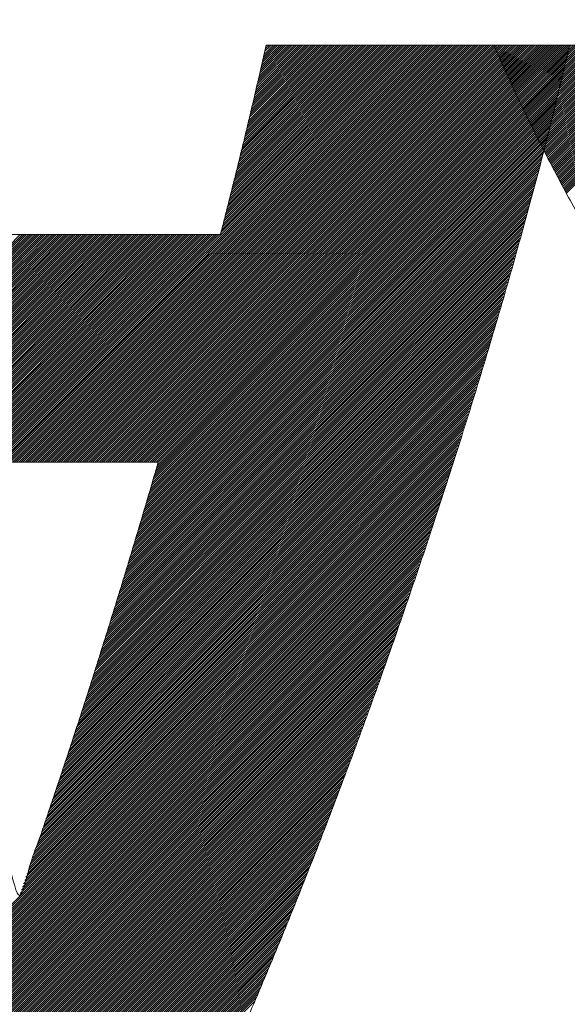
# Model space of a CAD drawing. Header units: millimetres. Extents: x 0 to 1071, y 0 to 742.
# Tile 60 of 130: x 197 to 199.31, y 523.35 to 527.51. Entities that reach past the tile are written whole.
import ezdxf

# ---------------------------------------------------------------- set-up
doc = ezdxf.new("R2010")
doc.units = ezdxf.units.MM
doc.header["$LTSCALE"] = 0.454724
doc.layers.add('NoLayerName_001', color=7, linetype='Continuous')
doc.layers.add('NoLayerName_002', color=7, linetype='Continuous')

# ---------------------------------------------------------------- blocks, each defined once
blk = doc.blocks.new('JZB_0009')
at = {"layer": 'NoLayerName_002', "color": 7, "linetype": 'Continuous', "lineweight": 25}
for p, q in [((14.6494, 4.8402), (12.8899, 3.0807)), ((14.6583, 4.8402), (12.8988, 3.0807)), ((14.6672, 4.8402), (12.9078, 3.0807)), ((14.6761, 4.8402), (12.9167, 3.0807)), ((14.6851, 4.8402), (12.9256, 3.0807)), ((14.694, 4.8402), (12.9345, 3.0807)), ((14.7029, 4.8402), (12.9434, 3.0807)), ((14.7118, 4.8402), (12.9523, 3.0807)), ((14.7207, 4.8402), (12.9612, 3.0807)), ((14.7296, 4.8402), (12.9701, 3.0807)), ((14.7385, 4.8402), (12.979, 3.0807)), ((14.7474, 4.8402), (12.9879, 3.0807)), ((14.7563, 4.8402), (12.9968, 3.0807)), ((14.7652, 4.8402), (13.0057, 3.0807)), ((14.7741, 4.8402), (13.0147, 3.0807)), ((14.783, 4.8402), (13.0236, 3.0807)), ((14.792, 4.8402), (13.0325, 3.0807)), ((14.8009, 4.8402), (13.0414, 3.0807)), ((14.8098, 4.8402), (13.0503, 3.0807)), ((14.8187, 4.8402), (13.0592, 3.0807)), ((14.8276, 4.8402), (13.0681, 3.0807)), ((14.8365, 4.8402), (13.077, 3.0807)), ((14.8454, 4.8402), (13.0859, 3.0807)), ((14.8543, 4.8402), (13.0948, 3.0807)), ((14.8632, 4.8402), (13.1037, 3.0807)), ((14.8721, 4.8402), (13.1126, 3.0807)), ((14.881, 4.8402), (13.1216, 3.0807)), ((14.8899, 4.8402), (13.1305, 3.0807)), ((14.8989, 4.8402), (13.1394, 3.0807)), ((14.9078, 4.8402), (13.1483, 3.0807)), ((14.9167, 4.8402), (13.1572, 3.0807)), ((14.9256, 4.8402), (13.1661, 3.0807)), ((14.9345, 4.8402), (13.175, 3.0807)), ((14.9434, 4.8402), (13.1839, 3.0807)), ((14.9523, 4.8402), (13.1928, 3.0807)), ((14.9612, 4.8402), (13.2017, 3.0807)), ((14.9701, 4.8402), (13.2106, 3.0807)), ((14.979, 4.8402), (13.2196, 3.0807)), ((14.9879, 4.8402), (13.2285, 3.0807)), ((14.9968, 4.8402), (13.2374, 3.0807)), ((15.0058, 4.8402), (13.2463, 3.0807)), ((15.0147, 4.8402), (13.2552, 3.0807)), ((15.0236, 4.8402), (13.2641, 3.0807)), ((15.0325, 4.8402), (13.273, 3.0807)), ((15.0414, 4.8402), (13.2819, 3.0807)), ((15.0503, 4.8402), (13.2908, 3.0807)), ((15.0592, 4.8402), (13.2997, 3.0807)), ((15.0681, 4.8402), (13.3086, 3.0807)), ((15.077, 4.8402), (13.3175, 3.0807)), ((15.0859, 4.8402), (13.3265, 3.0807)), ((15.0948, 4.8402), (13.3354, 3.0807)), ((15.1037, 4.8402), (13.3443, 3.0807)), ((15.1127, 4.8402), (13.3532, 3.0807)), ((15.1216, 4.8402), (13.3621, 3.0807)), ((15.1305, 4.8402), (13.371, 3.0807)), ((15.1394, 4.8402), (13.3799, 3.0807)), ((15.1483, 4.8402), (13.3888, 3.0807)), ((15.1572, 4.8402), (13.3977, 3.0807)), ((15.1661, 4.8402), (13.4066, 3.0807)), ((15.175, 4.8402), (13.4155, 3.0807)), ((15.1839, 4.8402), (13.4244, 3.0807)), ((15.1928, 4.8402), (13.4334, 3.0807)), ((15.2017, 4.8402), (13.4423, 3.0807)), ((15.2106, 4.8402), (13.4512, 3.0807)), ((15.2196, 4.8402), (13.4601, 3.0807)), ((15.2285, 4.8402), (13.469, 3.0807)), ((15.2374, 4.8402), (13.4779, 3.0807)), ((15.2463, 4.8402), (13.4868, 3.0807)), ((15.2552, 4.8402), (13.4957, 3.0807)), ((15.2641, 4.8402), (13.5046, 3.0807)), ((15.273, 4.8402), (13.5135, 3.0807)), ((15.2819, 4.8402), (13.5224, 3.0807)), ((15.2908, 4.8402), (13.5313, 3.0807)), ((15.2997, 4.8402), (13.5403, 3.0807)), ((15.3086, 4.8402), (13.5492, 3.0807)), ((15.3176, 4.8402), (13.5581, 3.0807)), ((15.3183, 4.832), (13.567, 3.0807)), ((15.3155, 4.8203), (13.5759, 3.0807)), ((14.6405, 4.8402), (13.8497, 4.0494)), ((14.6316, 4.8402), (13.8527, 4.0613)), ((14.6227, 4.8402), (13.8556, 4.0731)), ((14.6138, 4.8402), (13.8586, 4.085)), ((14.6049, 4.8402), (13.8615, 4.0969)), ((14.596, 4.8402), (13.8645, 4.1087)), ((14.5871, 4.8402), (13.8674, 4.1206)), ((14.5782, 4.8402), (13.8704, 4.1325)), ((14.5692, 4.8402), (13.8734, 4.1443)), ((14.5603, 4.8402), (13.8763, 4.1562)), ((14.5514, 4.8402), (13.8793, 4.1681)), ((14.5425, 4.8402), (13.8822, 4.1799)), ((14.5336, 4.8402), (13.8852, 4.1918)), ((14.5247, 4.8402), (13.8881, 4.2037)), ((14.5158, 4.8402), (13.8911, 4.2155)), ((14.5069, 4.8402), (13.8941, 4.2274)), ((14.498, 4.8402), (13.897, 4.2392)), ((14.4891, 4.8402), (13.9, 4.2511)), ((14.4802, 4.8402), (13.9029, 4.263)), ((14.4712, 4.8402), (13.9059, 4.2748)), ((14.4623, 4.8402), (13.9088, 4.2867)), ((14.4534, 4.8402), (13.9118, 4.2986)), ((14.4445, 4.8402), (13.9148, 4.3104)), ((14.4356, 4.8402), (13.9177, 4.3223)), ((14.4267, 4.8402), (13.9207, 4.3342)), ((14.4178, 4.8402), (13.9236, 4.346)), ((14.4089, 4.8402), (13.9266, 4.3579)), ((14.4, 4.8402), (13.9295, 4.3698)), ((14.3911, 4.8402), (13.9325, 4.3816)), ((14.3822, 4.8402), (13.9354, 4.3935)), ((14.3733, 4.8402), (13.9384, 4.4054)), ((14.3643, 4.8402), (13.9414, 4.4172)), ((14.3554, 4.8402), (13.9443, 4.4291)), ((14.3465, 4.8402), (13.9473, 4.441)), ((14.3376, 4.8402), (13.9502, 4.4528)), ((14.3287, 4.8402), (13.9529, 4.4644)), ((14.3198, 4.8402), (13.9556, 4.476)), ((14.3109, 4.8402), (13.9583, 4.4876)), ((14.302, 4.8402), (13.961, 4.4992)), ((14.2931, 4.8402), (13.9637, 4.5108)), ((14.2842, 4.8402), (13.9664, 4.5224)), ((14.2753, 4.8402), (13.9691, 4.534)), ((14.2664, 4.8402), (13.9718, 4.5457)), ((14.2574, 4.8402), (13.9745, 4.5573)), ((14.2485, 4.8402), (13.9772, 4.5689)), ((14.2396, 4.8402), (13.9799, 4.5805)), ((14.2307, 4.8402), (13.9826, 4.5921)), ((14.2218, 4.8402), (13.9853, 4.6037)), ((14.2129, 4.8402), (13.988, 4.6153)), ((14.204, 4.8402), (13.9907, 4.6269)), ((14.1951, 4.8402), (13.9934, 4.6385)), ((14.1862, 4.8402), (13.9961, 4.6501)), ((14.1773, 4.8402), (13.9987, 4.6617)), ((14.1684, 4.8402), (14.0014, 4.6733)), ((14.1595, 4.8402), (14.0041, 4.6849)), ((14.1505, 4.8402), (14.0068, 4.6965)), ((14.1416, 4.8402), (14.0095, 4.7081)), ((14.1327, 4.8402), (14.0122, 4.7197)), ((14.1238, 4.8402), (14.0149, 4.7313)), ((14.1149, 4.8402), (14.0176, 4.7429)), ((14.106, 4.8402), (14.0203, 4.7545)), ((14.0971, 4.8402), (14.023, 4.7661)), ((14.0882, 4.8402), (14.0257, 4.7777)), ((14.0793, 4.8402), (14.0284, 4.7893)), ((14.0704, 4.8402), (14.0311, 4.8009)), ((14.0615, 4.8402), (14.0338, 4.8125)), ((14.0526, 4.8402), (14.0365, 4.8241)), ((14.0436, 4.8402), (14.0392, 4.8357)), ((15.0059, 4.8403), (15.0016, 4.836)), ((15.0148, 4.8403), (15.0043, 4.8298)), ((15.0237, 4.8403), (15.007, 4.8237)), ((15.0326, 4.8403), (15.0097, 4.8175)), ((15.0415, 4.8403), (15.0125, 4.8113)), ((15.0504, 4.8403), (15.0152, 4.8051)), ((15.0593, 4.8403), (15.0179, 4.7989)), ((15.0682, 4.8403), (15.0206, 4.7927)), ((15.0771, 4.8403), (15.0234, 4.7865)), ((15.086, 4.8403), (15.0261, 4.7804)), ((15.0949, 4.8403), (15.0289, 4.7743)), ((15.1039, 4.8403), (15.0317, 4.7682)), ((15.1128, 4.8403), (15.0345, 4.7621)), ((15.1217, 4.8403), (15.0373, 4.756)), ((15.1306, 4.8403), (15.0401, 4.7499)), ((15.1395, 4.8403), (15.0429, 4.7438)), ((15.1484, 4.8403), (15.0457, 4.7376)), ((15.1573, 4.8403), (15.0485, 4.7315)), ((15.1662, 4.8403), (15.0513, 4.7254)), ((15.1751, 4.8403), (15.0541, 4.7193)), ((15.184, 4.8403), (15.0569, 4.7132)), ((15.1929, 4.8403), (15.0597, 4.7071)), ((15.2019, 4.8403), (15.0625, 4.701)), ((15.2108, 4.8403), (15.0653, 4.6949)), ((15.2197, 4.8403), (15.0681, 4.6888)), ((15.2286, 4.8403), (15.0709, 4.6826)), ((15.2375, 4.8403), (15.0737, 4.6765)), ((15.2464, 4.8403), (15.0765, 4.6704)), ((15.2553, 4.8403), (15.0793, 4.6643)), ((15.2642, 4.8403), (15.0822, 4.6583)), ((15.2731, 4.8403), (15.0852, 4.6524)), ((15.282, 4.8403), (15.0881, 4.6464)), ((15.2909, 4.8403), (15.091, 4.6404)), ((15.2998, 4.8403), (15.0939, 4.6344)), ((15.3088, 4.8403), (15.0969, 4.6284)), ((15.3177, 4.8403), (15.0998, 4.6225)), ((15.3266, 4.8403), (15.1027, 4.6165)), ((15.3355, 4.8403), (15.1057, 4.6105)), ((15.3444, 4.8403), (15.1086, 4.6045)), ((15.3533, 4.8403), (15.1115, 4.5985)), ((15.3622, 4.8403), (15.1144, 4.5926)), ((15.3711, 4.8403), (15.1174, 4.5866)), ((15.38, 4.8403), (15.1203, 4.5806)), ((15.3889, 4.8403), (15.1232, 4.5746)), ((15.3978, 4.8403), (15.1262, 4.5686)), ((15.4067, 4.8403), (15.1291, 4.5627)), ((15.4157, 4.8403), (15.132, 4.5567)), ((15.4246, 4.8403), (15.1349, 4.5507)), ((15.4335, 4.8403), (15.1379, 4.5447)), ((15.4424, 4.8403), (15.1408, 4.5387)), ((15.4513, 4.8403), (15.1437, 4.5328)), ((15.4602, 4.8403), (15.1467, 4.5268)), ((15.4691, 4.8403), (15.1496, 4.5208)), ((15.478, 4.8403), (15.1525, 4.5148)), ((15.4869, 4.8403), (15.1554, 4.5088)), ((15.4958, 4.8403), (15.1584, 4.5029)), ((15.5047, 4.8403), (15.1613, 4.4969)), ((15.5136, 4.8403), (15.1642, 4.4909)), ((15.5226, 4.8403), (15.1672, 4.4849)), ((15.5315, 4.8403), (15.1701, 4.4789)), ((15.5404, 4.8403), (15.173, 4.473)), ((15.5493, 4.8403), (15.1759, 4.467)), ((15.5582, 4.8403), (15.1789, 4.461)), ((15.5671, 4.8403), (15.1818, 4.455)), ((15.576, 4.8403), (15.1847, 4.4491)), ((15.5849, 4.8403), (15.1877, 4.4431)), ((15.5938, 4.8403), (15.1906, 4.4371)), ((15.6027, 4.8403), (15.1935, 4.4311)), ((15.6116, 4.8403), (15.1964, 4.4251)), ((15.6205, 4.8403), (15.1994, 4.4192)), ((15.6295, 4.8403), (15.2023, 4.4132)), ((15.6384, 4.8403), (15.2054, 4.4074)), ((15.6473, 4.8403), (15.2085, 4.4015)), ((15.6562, 4.8403), (15.2116, 4.3957)), ((15.6651, 4.8403), (15.2146, 4.3899)), ((15.674, 4.8403), (15.2177, 4.384)), ((15.6829, 4.8403), (15.2208, 4.3782)), ((15.6918, 4.8403), (15.2239, 4.3724)), ((15.7007, 4.8403), (15.2269, 4.3665)), ((15.7096, 4.8403), (15.23, 4.3607)), ((15.7185, 4.8403), (15.2331, 4.3549)), ((15.7274, 4.8403), (15.2362, 4.349)), ((15.7364, 4.8403), (15.2392, 4.3432)), ((15.7453, 4.8403), (15.2423, 4.3374)), ((15.7542, 4.8403), (15.2454, 4.3315)), ((15.7631, 4.8403), (15.2485, 4.3257)), ((15.772, 4.8403), (15.2515, 4.3199)), ((15.7809, 4.8403), (15.2546, 4.314)), ((15.7898, 4.8403), (15.2577, 4.3082)), ((15.7987, 4.8403), (15.2608, 4.3024)), ((15.8076, 4.8403), (15.2638, 4.2965)), ((15.8165, 4.8403), (15.2669, 4.2907)), ((15.8254, 4.8403), (15.27, 4.2849)), ((15.8343, 4.8403), (15.273, 4.279)), ((15.8433, 4.8403), (15.2761, 4.2732)), ((15.8522, 4.8403), (15.2792, 4.2674)), ((15.8611, 4.8403), (15.2823, 4.2615)), ((15.87, 4.8403), (15.2853, 4.2557)), ((15.8789, 4.8403), (15.2884, 4.2499)), ((15.8878, 4.8403), (15.2915, 4.244)), ((15.8967, 4.8403), (15.2946, 4.2382)), ((15.9056, 4.8403), (15.2976, 4.2324)), ((15.9145, 4.8403), (15.3007, 4.2265)), ((15.9234, 4.8403), (15.3038, 4.2207)), ((15.9323, 4.8403), (15.3069, 4.2149)), ((15.307, 4.7851), (13.5778, 3.056)), ((15.3098, 4.7968), (13.5816, 3.0686)), ((15.3126, 4.8086), (13.5848, 3.0807)), ((15.2957, 4.7382), (13.5629, 3.0054)), ((15.2985, 4.7499), (13.5667, 3.0181)), ((15.3014, 4.7617), (13.5704, 3.0307)), ((15.3042, 4.7734), (13.5741, 3.0433)), ((15.2872, 4.703), (13.5518, 2.9675)), ((15.2901, 4.7147), (13.5555, 2.9802)), ((15.2929, 4.7265), (13.5592, 2.9928)), ((15.276, 4.6561), (13.5369, 2.917)), ((15.2788, 4.6678), (13.5406, 2.9296)), ((15.2816, 4.6796), (13.5443, 2.9423)), ((15.2844, 4.6913), (13.548, 2.9549)), ((15.2675, 4.6209), (13.5257, 2.8791)), ((15.2703, 4.6326), (13.5294, 2.8917)), ((15.2731, 4.6444), (13.5332, 2.9044)), ((15.2562, 4.574), (13.5108, 2.8286)), ((15.259, 4.5857), (13.5145, 2.8412)), ((15.2619, 4.5974), (13.5183, 2.8539)), ((15.2647, 4.6092), (13.522, 2.8665)), ((15.2477, 4.5387), (13.4997, 2.7907)), ((15.2506, 4.5505), (13.5034, 2.8033)), ((15.2534, 4.5623), (13.5071, 2.816)), ((15.2352, 4.4907), (13.4848, 2.7402)), ((15.2384, 4.5027), (13.4885, 2.7528)), ((15.2415, 4.5147), (13.4922, 2.7654)), ((15.2446, 4.5267), (13.4959, 2.7781)), ((15.2259, 4.4546), (13.4731, 2.7018)), ((15.229, 4.4666), (13.477, 2.7146)), ((15.2321, 4.4786), (13.481, 2.7275)), ((15.2135, 4.4066), (13.4574, 2.6505)), ((15.2166, 4.4186), (13.4613, 2.6633)), ((15.2197, 4.4306), (13.4653, 2.6761)), ((15.2228, 4.4426), (13.4692, 2.689)), ((15.2042, 4.3705), (13.4457, 2.612)), ((15.2073, 4.3825), (13.4496, 2.6248)), ((15.2104, 4.3946), (13.4535, 2.6376)), ((15.1918, 4.3225), (13.43, 2.5606)), ((15.1949, 4.3345), (13.4339, 2.5735)), ((15.198, 4.3465), (13.4378, 2.5863)), ((15.2011, 4.3585), (13.4417, 2.5991)), ((15.1825, 4.2864), (13.4182, 2.5221)), ((15.1856, 4.2985), (13.4221, 2.535)), ((15.1887, 4.3105), (13.426, 2.5478)), ((15.1701, 4.2384), (13.4025, 2.4708)), ((15.1732, 4.2504), (13.4064, 2.4836)), ((15.1763, 4.2624), (13.4103, 2.4965)), ((15.1794, 4.2744), (13.4143, 2.5093)), ((15.1597, 4.2013), (13.3907, 2.4323)), ((15.1632, 4.2137), (13.3946, 2.4451)), ((15.1667, 4.2261), (13.3986, 2.458)), ((15.1491, 4.164), (13.3789, 2.3938)), ((15.1526, 4.1764), (13.3829, 2.4067)), ((15.1562, 4.1889), (13.3868, 2.4195)), ((15.1351, 4.1144), (13.3626, 2.3418)), ((15.1386, 4.1268), (13.3667, 2.3549)), ((15.1421, 4.1392), (13.3708, 2.3679)), ((15.1456, 4.1516), (13.375, 2.381)), ((15.1246, 4.0771), (13.3501, 2.3027)), ((15.1281, 4.0896), (13.3543, 2.3157)), ((15.1316, 4.102), (13.3584, 2.3288)), ((13.0035, 4.0406), (11.3892, 2.4263)), ((13.0124, 4.0406), (11.3915, 2.4197)), ((13.0213, 4.0406), (11.3937, 2.413)), ((13.0302, 4.0406), (11.396, 2.4064)), ((13.0392, 4.0406), (11.3982, 2.3997)), ((13.0481, 4.0406), (11.4005, 2.393)), ((13.057, 4.0406), (11.4027, 2.3864)), ((13.0659, 4.0406), (11.405, 2.3797)), ((13.0748, 4.0406), (11.4072, 2.3731)), ((13.0837, 4.0406), (11.4095, 2.3664)), ((13.0926, 4.0406), (11.4117, 2.3597)), ((13.1015, 4.0406), (11.414, 2.3531)), ((13.1104, 4.0406), (11.4162, 2.3464)), ((13.1193, 4.0406), (11.4185, 2.3398)), ((13.1282, 4.0406), (11.4207, 2.3331)), ((13.1372, 4.0406), (11.423, 2.3264)), ((13.1461, 4.0406), (11.4252, 2.3198)), ((13.155, 4.0406), (11.4275, 2.3131)), ((13.1639, 4.0406), (11.4297, 2.3065)), ((13.1728, 4.0406), (11.4321, 2.2999)), ((13.1817, 4.0406), (11.4344, 2.2934)), ((13.1906, 4.0406), (11.4368, 2.2868)), ((13.1995, 4.0406), (11.4392, 2.2803)), ((13.2084, 4.0406), (11.4416, 2.2738)), ((13.2173, 4.0406), (11.444, 2.2673)), ((13.2262, 4.0406), (11.4463, 2.2607)), ((13.2351, 4.0406), (11.4487, 2.2542)), ((13.2441, 4.0406), (11.4511, 2.2477)), ((13.253, 4.0406), (11.4535, 2.2411)), ((13.2619, 4.0406), (11.4559, 2.2346)), ((13.2708, 4.0406), (11.4582, 2.2281)), ((13.2797, 4.0406), (11.4606, 2.2216)), ((13.2886, 4.0406), (11.463, 2.215)), ((13.2975, 4.0406), (11.4654, 2.2085)), ((13.3064, 4.0406), (11.4678, 2.202)), ((13.3153, 4.0406), (11.4701, 2.1954)), ((13.3242, 4.0406), (11.4725, 2.1889)), ((13.3331, 4.0406), (11.4749, 2.1824)), ((13.342, 4.0406), (11.4773, 2.1759)), ((13.351, 4.0406), (11.4797, 2.1693)), ((13.3599, 4.0406), (11.482, 2.1628)), ((13.3688, 4.0406), (11.4844, 2.1563)), ((13.3777, 4.0406), (12.4178, 3.0807)), ((13.3866, 4.0406), (12.4267, 3.0807)), ((13.3955, 4.0406), (12.4356, 3.0807)), ((13.4044, 4.0406), (12.4445, 3.0807)), ((13.4133, 4.0406), (12.4534, 3.0807)), ((13.4222, 4.0406), (12.4623, 3.0807)), ((13.4311, 4.0406), (12.4712, 3.0807)), ((13.44, 4.0406), (12.4802, 3.0807)), ((13.4489, 4.0406), (12.4891, 3.0807)), ((13.4579, 4.0406), (12.498, 3.0807)), ((13.4668, 4.0406), (12.5069, 3.0807)), ((13.4757, 4.0406), (12.5158, 3.0807)), ((13.4846, 4.0406), (12.5247, 3.0807)), ((13.4935, 4.0406), (12.5336, 3.0807)), ((13.5024, 4.0406), (12.5425, 3.0807)), ((13.5113, 4.0406), (12.5514, 3.0807)), ((13.5202, 4.0406), (12.5603, 3.0807)), ((13.5291, 4.0406), (12.5692, 3.0807)), ((13.538, 4.0406), (12.5781, 3.0807)), ((13.5469, 4.0406), (12.5871, 3.0807)), ((13.5558, 4.0406), (12.596, 3.0807)), ((13.5648, 4.0406), (12.6049, 3.0807)), ((13.5737, 4.0406), (12.6138, 3.0807)), ((13.5826, 4.0406), (12.6227, 3.0807)), ((13.5915, 4.0406), (12.6316, 3.0807)), ((13.6004, 4.0406), (12.6405, 3.0807)), ((13.6093, 4.0406), (12.6494, 3.0807)), ((13.6182, 4.0406), (12.6583, 3.0807)), ((13.6271, 4.0406), (12.6672, 3.0807)), ((13.636, 4.0406), (12.6761, 3.0807)), ((13.6449, 4.0406), (12.685, 3.0807)), ((13.6538, 4.0406), (12.694, 3.0807)), ((13.6627, 4.0406), (12.7029, 3.0807)), ((13.6717, 4.0406), (12.7118, 3.0807)), ((13.6806, 4.0406), (12.7207, 3.0807)), ((13.6895, 4.0406), (12.7296, 3.0807)), ((13.6984, 4.0406), (12.7385, 3.0807)), ((13.7073, 4.0406), (12.7474, 3.0807)), ((13.7162, 4.0406), (12.7563, 3.0807)), ((13.7251, 4.0406), (12.7652, 3.0807)), ((13.734, 4.0406), (12.7741, 3.0807)), ((13.7429, 4.0406), (12.783, 3.0807)), ((13.7518, 4.0406), (12.7919, 3.0807)), ((13.7607, 4.0406), (12.8009, 3.0807)), ((13.7696, 4.0406), (12.8098, 3.0807)), ((13.7786, 4.0406), (12.8187, 3.0807)), ((13.7875, 4.0406), (12.8276, 3.0807)), ((13.7964, 4.0406), (12.8365, 3.0807)), ((13.8053, 4.0406), (12.8454, 3.0807)), ((13.8142, 4.0406), (12.8543, 3.0807)), ((13.8231, 4.0406), (12.8632, 3.0807)), ((13.832, 4.0406), (12.8721, 3.0807)), ((13.8409, 4.0406), (12.881, 3.0807)), ((15.1141, 4.0399), (13.3377, 2.2635)), ((15.1176, 4.0523), (13.3418, 2.2766)), ((15.1211, 4.0647), (13.346, 2.2896)), ((15.1001, 3.9903), (13.3211, 2.2113)), ((15.1036, 4.0027), (13.3253, 2.2244)), ((15.1071, 4.0151), (13.3294, 2.2374)), ((15.1106, 4.0275), (13.3336, 2.2505)), ((15.0896, 3.953), (13.3087, 2.1721)), ((15.0931, 3.9654), (13.3129, 2.1852)), ((15.0966, 3.9778), (13.317, 2.1983)), ((15.0791, 3.9158), (13.2963, 2.133)), ((15.0826, 3.9282), (13.3004, 2.146)), ((15.0861, 3.9406), (13.3046, 2.1591)), ((15.0651, 3.8661), (13.2797, 2.0808)), ((15.0686, 3.8786), (13.2839, 2.0938)), ((15.0721, 3.891), (13.288, 2.1069)), ((15.0756, 3.9034), (13.2921, 2.1199)), ((15.0546, 3.8289), (13.2673, 2.0416)), ((15.0581, 3.8413), (13.2714, 2.0547)), ((15.0616, 3.8537), (13.2756, 2.0677)), ((15.044, 3.7917), (13.2542, 2.0019)), ((15.0475, 3.8041), (13.2586, 2.0152)), ((15.051, 3.8165), (13.263, 2.0285)), ((15.03, 3.742), (13.2367, 1.9487)), ((15.0335, 3.7544), (13.2411, 1.962)), ((15.037, 3.7668), (13.2455, 1.9753)), ((15.0405, 3.7793), (13.2499, 1.9886)), ((15.0195, 3.7048), (13.2236, 1.9088)), ((15.023, 3.7172), (13.2279, 1.9221)), ((15.0265, 3.7296), (13.2323, 1.9354)), ((15.009, 3.6675), (13.2104, 1.869)), ((15.0125, 3.68), (13.2148, 1.8823)), ((15.016, 3.6924), (13.2192, 1.8955)), ((14.995, 3.6179), (13.1929, 1.8158)), ((14.9985, 3.6303), (13.1973, 1.8291)), ((15.002, 3.6427), (13.2016, 1.8424)), ((15.0055, 3.6551), (13.206, 1.8557)), ((14.9836, 3.5798), (13.1797, 1.7759)), ((14.9877, 3.5928), (13.1841, 1.7892)), ((14.9915, 3.6055), (13.1885, 1.8025)), ((14.9716, 3.5411), (13.1666, 1.736)), ((14.9756, 3.554), (13.171, 1.7493)), ((14.9796, 3.5669), (13.1754, 1.7626)), ((14.9555, 3.4893), (13.1488, 1.6826)), ((14.9595, 3.5023), (13.1534, 1.6962)), ((14.9636, 3.5152), (13.1578, 1.7095)), ((14.9676, 3.5281), (13.1622, 1.7228)), ((14.9435, 3.4506), (13.1348, 1.6419)), ((14.9475, 3.4635), (13.1395, 1.6555)), ((14.9515, 3.4764), (13.1442, 1.6691)), ((14.9314, 3.4118), (13.1209, 1.6012)), ((14.9354, 3.4247), (13.1255, 1.6148)), ((14.9395, 3.4376), (13.1302, 1.6284)), ((14.9194, 3.373), (13.1069, 1.5605)), ((14.9234, 3.3859), (13.1116, 1.5741)), ((14.9274, 3.3989), (13.1162, 1.5877)), ((14.9073, 3.3342), (13.0929, 1.5199)), ((14.9113, 3.3472), (13.0976, 1.5334)), ((14.9153, 3.3601), (13.1022, 1.547)), ((14.8912, 3.2825), (13.0743, 1.4656)), ((14.8953, 3.2955), (13.079, 1.4792)), ((14.8993, 3.3084), (13.0836, 1.4927)), ((14.9033, 3.3213), (13.0883, 1.5063)), ((14.8792, 3.2438), (13.0603, 1.4249)), ((14.8832, 3.2567), (13.065, 1.4385)), ((14.8872, 3.2696), (13.0696, 1.452)), ((14.8671, 3.205), (13.0464, 1.3842)), ((14.8712, 3.2179), (13.051, 1.3978)), ((14.8752, 3.2308), (13.0557, 1.4113)), ((14.8551, 3.1662), (13.0321, 1.3432)), ((14.8591, 3.1791), (13.037, 1.357)), ((14.8631, 3.1921), (13.0417, 1.3706)), ((14.843, 3.1274), (13.0176, 1.302)), ((14.847, 3.1403), (13.0224, 1.3157)), ((14.8511, 3.1533), (13.0273, 1.3295)), ((14.827, 3.0757), (12.1769, 0.4257)), ((14.831, 3.0886), (13.003, 1.2606)), ((14.835, 3.1016), (13.0079, 1.2744)), ((14.839, 3.1145), (13.0127, 1.2882)), ((14.8229, 3.0628), (12.1797, 0.4196)), ((14.8189, 3.0499), (12.1825, 0.4135)), ((14.8149, 3.0369), (12.1853, 0.4074)), ((14.8109, 3.024), (12.1882, 0.4013)), ((14.8069, 3.0111), (12.191, 0.3952)), ((14.8029, 2.9982), (12.1938, 0.3891)), ((14.7988, 2.9852), (12.1966, 0.383)), ((14.7948, 2.9723), (12.1994, 0.3769)), ((14.7908, 2.9594), (12.2022, 0.3708)), ((14.7865, 2.9462), (12.205, 0.3647)), ((14.782, 2.9328), (12.2078, 0.3585)), ((14.7775, 2.9193), (12.2106, 0.3524)), ((14.7729, 2.9059), (12.2134, 0.3463)), ((14.7684, 2.8924), (12.2162, 0.3402)), ((14.7639, 2.879), (12.219, 0.3341)), ((14.7593, 2.8655), (12.2218, 0.328)), ((14.7548, 2.8521), (12.2246, 0.3219)), ((14.7502, 2.8386), (12.2274, 0.3158)), ((14.7457, 2.8252), (12.2302, 0.3097)), ((14.7412, 2.8117), (12.233, 0.3036)), ((14.7366, 2.7983), (12.2358, 0.2975)), ((14.7321, 2.7848), (12.2386, 0.2914)), ((14.7275, 2.7714), (12.2414, 0.2853)), ((14.723, 2.758), (12.2442, 0.2792)), ((14.7185, 2.7445), (12.2471, 0.2731)), ((14.7139, 2.7311), (12.25, 0.2671)), ((14.7094, 2.7176), (12.2529, 0.2611)), ((14.7048, 2.7042), (12.2558, 0.2551)), ((14.7003, 2.6907), (12.2587, 0.2491)), ((14.6958, 2.6773), (12.2616, 0.2431)), ((14.6912, 2.6638), (12.2645, 0.2371)), ((14.6867, 2.6504), (12.2674, 0.2311)), ((14.6821, 2.6369), (12.2704, 0.2251)), ((14.6776, 2.6235), (12.2733, 0.2191)), ((14.6731, 2.61), (12.2762, 0.2131)), ((14.6685, 2.5966), (12.2791, 0.2071)), ((14.664, 2.5831), (12.282, 0.2011)), ((14.6595, 2.5697), (12.2849, 0.1951)), ((14.6549, 2.5562), (12.2878, 0.1891)), ((14.6504, 2.5428), (12.2907, 0.1831)), ((14.6458, 2.5293), (12.2936, 0.1771)), ((14.6413, 2.5159), (12.2965, 0.1711)), ((14.6368, 2.5024), (12.2995, 0.1651)), ((14.6322, 2.489), (12.3024, 0.1591)), ((14.6277, 2.4756), (12.3053, 0.1532)), ((14.6231, 2.4621), (12.3082, 0.1472)), ((14.6186, 2.4487), (12.3111, 0.1412)), ((14.6141, 2.4352), (12.314, 0.1352)), ((14.6095, 2.4218), (12.3169, 0.1292)), ((14.605, 2.4083), (12.3198, 0.1232)), ((14.6004, 2.3949), (12.3227, 0.1172)), ((14.5959, 2.3814), (12.3256, 0.1112)), ((14.5914, 2.368), (12.3286, 0.1052)), ((14.5868, 2.3545), (12.3315, 0.0992)), ((14.5823, 2.3411), (12.3344, 0.0932)), ((14.5777, 2.3276), (12.3373, 0.0872)), ((14.5732, 2.3142), (12.3402, 0.0812)), ((14.5685, 2.3005), (12.3431, 0.0752)), ((14.5634, 2.2865), (12.346, 0.0692)), ((14.5583, 2.2725), (12.3489, 0.0632)), ((14.5532, 2.2585), (12.3518, 0.0572)), ((14.5481, 2.2445), (12.3547, 0.0512)), ((14.5429, 2.2305), (12.3577, 0.0452)), ((14.5378, 2.2165), (12.3615, 0.0401)), ((14.5327, 2.2024), (12.3704, 0.0401)), ((14.5276, 2.1884), (12.3793, 0.0401)), ((14.5225, 2.1744), (12.3882, 0.0401)), ((14.5174, 2.1604), (12.3971, 0.0401)), ((14.5123, 2.1464), (12.406, 0.0401)), ((14.5072, 2.1324), (12.415, 0.0401)), ((14.5021, 2.1183), (12.4239, 0.0401)), ((14.497, 2.1043), (12.4328, 0.0401)), ((14.4919, 2.0903), (12.4417, 0.0401)), ((14.4868, 2.0763), (12.4506, 0.0401)), ((14.4816, 2.0623), (12.4595, 0.0401)), ((14.4765, 2.0483), (12.4684, 0.0401)), ((14.4714, 2.0342), (12.4773, 0.0401)), ((14.4663, 2.0202), (12.4862, 0.0401)), ((14.4612, 2.0062), (12.4951, 0.0401)), ((14.4561, 1.9922), (12.504, 0.0401)), ((14.451, 1.9782), (12.5129, 0.0401)), ((14.4459, 1.9642), (12.5219, 0.0401)), ((14.4408, 1.9501), (12.5308, 0.0401)), ((14.4357, 1.9361), (12.5397, 0.0401)), ((14.4306, 1.9221), (12.5486, 0.0401)), ((14.4255, 1.9081), (12.5575, 0.0401)), ((14.4204, 1.8941), (12.5664, 0.0401)), ((14.4152, 1.8801), (12.5753, 0.0401)), ((14.4101, 1.866), (12.5842, 0.0401)), ((14.405, 1.852), (12.5931, 0.0401)), ((14.3999, 1.838), (12.602, 0.0401)), ((14.3948, 1.824), (12.6109, 0.0401)), ((14.3897, 1.81), (12.6198, 0.0401)), ((14.3846, 1.796), (12.6288, 0.0401)), ((14.3795, 1.7819), (12.6377, 0.0401)), ((14.3744, 1.7679), (12.6466, 0.0401)), ((14.3693, 1.7539), (12.6555, 0.0401)), ((14.3642, 1.7399), (12.6644, 0.0401)), ((14.3591, 1.7259), (12.6733, 0.0401)), ((14.3539, 1.7119), (12.6822, 0.0401)), ((14.3488, 1.6978), (12.6911, 0.0401)), ((14.3437, 1.6838), (12.7, 0.0401)), ((14.3384, 1.6696), (12.7089, 0.0401)), ((14.3329, 1.6551), (12.7178, 0.0401)), ((14.3273, 1.6406), (12.7267, 0.0401)), ((14.3217, 1.6261), (12.7357, 0.0401)), ((14.3161, 1.6116), (12.7446, 0.0401)), ((14.3105, 1.5971), (12.7535, 0.0401)), ((14.3049, 1.5826), (12.7624, 0.0401)), ((14.2993, 1.5681), (12.7713, 0.0401)), ((14.2937, 1.5536), (12.7802, 0.0401)), ((14.2881, 1.5391), (12.7891, 0.0401)), ((14.2825, 1.5246), (12.798, 0.0401)), ((14.2769, 1.5101), (12.8069, 0.0401)), ((14.2713, 1.4956), (12.8158, 0.0401)), ((14.2657, 1.481), (12.8247, 0.0401)), ((14.2601, 1.4665), (12.8336, 0.0401)), ((14.2545, 1.452), (12.8426, 0.0401)), ((14.2489, 1.4375), (12.8515, 0.0401)), ((14.2433, 1.423), (12.8604, 0.0401)), ((14.2377, 1.4085), (12.8693, 0.0401)), ((14.2321, 1.394), (12.8782, 0.0401)), ((14.2265, 1.3795), (12.8871, 0.0401)), ((14.2207, 1.3648), (12.896, 0.0401)), ((14.2148, 1.35), (12.9049, 0.0401)), ((14.2088, 1.3351), (12.9138, 0.0401)), ((14.2028, 1.3202), (12.9227, 0.0401)), ((14.1968, 1.3053), (12.9316, 0.0401)), ((14.1909, 1.2904), (12.9406, 0.0401)), ((14.1849, 1.2755), (12.9495, 0.0401)), ((14.1789, 1.2607), (12.9584, 0.0401)), ((14.1729, 1.2458), (12.9673, 0.0401)), ((14.167, 1.2309), (12.9762, 0.0401)), ((14.161, 1.216), (12.9851, 0.0401)), ((14.155, 1.2011), (12.994, 0.0401)), ((14.149, 1.1862), (13.0029, 0.0401)), ((14.1431, 1.1714), (13.0118, 0.0401)), ((14.1371, 1.1565), (13.0207, 0.0401)), ((14.1311, 1.1416), (13.0296, 0.0401)), ((14.1251, 1.1267), (13.0385, 0.0401)), ((14.1192, 1.1118), (13.0475, 0.0401)), ((14.1132, 1.0969), (13.0564, 0.0401)), ((14.1072, 1.0821), (13.0653, 0.0401)), ((14.1009, 1.0669), (13.0742, 0.0401)), ((14.0945, 1.0516), (13.0831, 0.0401)), ((14.0881, 1.0362), (13.092, 0.0401)), ((14.0817, 1.0209), (13.1009, 0.0401)), ((14.0753, 1.0056), (13.1098, 0.0401)), ((14.0689, 0.9903), (13.1187, 0.0401)), ((14.0625, 0.975), (13.1276, 0.0401)), ((14.0561, 0.9596), (13.1365, 0.0401)), ((14.0497, 0.9443), (13.1454, 0.0401)), ((14.0432, 0.929), (13.1544, 0.0401)), ((14.0368, 0.9137), (13.1633, 0.0401)), ((14.0304, 0.8984), (13.1722, 0.0401)), ((14.024, 0.8831), (13.1811, 0.0401)), ((14.0176, 0.8677), (13.19, 0.0401)), ((14.0112, 0.8524), (13.1989, 0.0401)), ((14.0048, 0.8371), (13.2078, 0.0401)), ((13.9984, 0.8218), (13.2167, 0.0401)), ((13.992, 0.8065), (13.2256, 0.0401))]:
    blk.add_line(p, q, dxfattribs=at)
at = {"layer": 'NoLayerName_002', "color": 7, "linetype": 'Continuous', "lineweight": 13}
for points, knots in [([(13.6401, 0.0401), (13.6806, 0.1237), (13.7658, 0.296), (13.8884, 0.5666), (14.0135, 0.8544), (14.1389, 1.1577), (14.2643, 1.4739), (14.3886, 1.8008), (14.511, 2.136), (14.6307, 2.4772), (14.7468, 2.822), (14.8584, 3.168), (14.9648, 3.513), (15.065, 3.8545), (15.158, 4.1904), (15.244, 4.5179), (15.2947, 4.7342), (15.3203, 4.8402)], [0, 0, 0, 0, 0.278658, 0.576467, 0.891064, 1.220056, 1.561033, 1.911569, 2.269234, 2.631588, 2.996194, 3.360613, 3.72241, 4.079154, 4.428425, 4.767814, 5.094931, 5.094931, 5.094931, 5.094931]), ([(14.0402, 4.8402), (14.0365, 4.8235), (14.029, 4.79), (14.0175, 4.7394), (14.0058, 4.6883), (13.9939, 4.6368), (13.9817, 4.5847), (13.9693, 4.5322), (13.9566, 4.4792), (13.9437, 4.4257), (13.9306, 4.3719), (13.9173, 4.3176), (13.9037, 4.2629), (13.89, 4.2078), (13.876, 4.1524), (13.8619, 4.0966), (13.8523, 4.0593), (13.8475, 4.0406)], [0, 0, 0, 0, 0.0512725, 0.1031203, 0.1555282, 0.2084808, 0.2619628, 0.315959, 0.3704539, 0.4254322, 0.4808785, 0.5367774, 0.5931135, 0.6498714, 0.7070357, 0.7645908, 0.8225214, 0.8225214, 0.8225214, 0.8225214]), ([(14.9997, 4.8403), (15.028, 4.7778), (15.0848, 4.6492), (15.1797, 4.4563), (15.2817, 4.2588), (15.3905, 4.059), (15.5045, 3.8584), (15.6223, 3.6592), (15.7427, 3.4629), (15.8643, 3.2717), (15.9857, 3.0871), (16.1054, 2.9112), (16.2231, 2.7458), (16.3335, 2.5927), (16.4482, 2.4536), (16.5243, 2.3307), (16.6911, 2.2241), (16.5375, 2.1302), (16.4629, 2.0283), (16.3576, 1.9144), (16.2536, 1.7889), (16.1426, 1.6535), (16.0287, 1.5093), (15.9122, 1.3578), (15.7946, 1.2002), (15.6771, 1.0381), (15.5608, 0.8726), (15.447, 0.7052), (15.3368, 0.5373), (15.2317, 0.37), (15.1321, 0.2051), (15.0706, 0.0945), (15.0399, 0.0405)], [0, 0, 0, 0, 0.206044, 0.421627, 0.644636, 0.872917, 1.104287, 1.336546, 1.567479, 1.794862, 2.016465, 2.230057, 2.433409, 2.624299, 2.800518, 2.959882, 3.100255, 3.221978, 3.359738, 3.511806, 3.676426, 3.851836, 4.036266, 4.227942, 4.425094, 4.625954, 4.828758, 5.03175, 5.233186, 5.431334, 5.624483, 5.810948, 5.810948, 5.810948, 5.810948]), ([(13.5851, 3.0807), (13.5731, 3.0395), (13.5492, 2.9568), (13.5125, 2.8327), (13.4754, 2.7086), (13.4378, 2.5844), (13.3997, 2.4603), (13.3612, 2.3365), (13.3223, 2.213), (13.283, 2.09), (13.2434, 1.9676), (13.2035, 1.8461), (13.1633, 1.7249), (13.1229, 1.6068), (13.0823, 1.482), (13.0415, 1.3876), (13.0003, 1.1862), (12.959, 1.3876), (12.9182, 1.482), (12.8775, 1.6068), (12.837, 1.7249), (12.7968, 1.8461), (12.7569, 1.9676), (12.7173, 2.09), (12.678, 2.213), (12.6391, 2.3365), (12.6006, 2.4603), (12.5625, 2.5844), (12.5249, 2.7086), (12.4877, 2.8327), (12.4511, 2.9568), (12.4271, 3.0395), (12.4151, 3.0807)], [0, 0, 0, 0, 0.128947, 0.258309, 0.387959, 0.517766, 0.647602, 0.777337, 0.906843, 1.03599, 1.16465, 1.292695, 1.419994, 1.546421, 1.671847, 1.796143, 1.919183, 2.04225, 2.166569, 2.292012, 2.418453, 2.545764, 2.673816, 2.802481, 2.931632, 3.061139, 3.190875, 3.320711, 3.450517, 3.580166, 3.709527, 3.838474, 3.838474, 3.838474, 3.838474])]:
    blk.add_open_spline(points, degree=3, knots=knots, dxfattribs=at)
for points in [[(15.3203, 4.8402), (15.1069, 4.8402), (14.6802, 4.8402), (14.2536, 4.8402), (14.0402, 4.8402)], [(16.3999, 4.8403), (16.1665, 4.8403), (15.6998, 4.8403), (15.233, 4.8403), (14.9997, 4.8403)], [(13.8475, 4.0406), (13.5651, 4.0406), (13.0002, 4.0406), (12.4353, 4.0406), (12.1529, 4.0406)], [(12.4151, 3.0807), (12.6101, 3.0807), (13.0001, 3.0807), (13.3901, 3.0807), (13.5851, 3.0807)]]:
    blk.add_open_spline(points, degree=3, dxfattribs=at)

msp = doc.modelspace()

# ---------------------------------------------------------------- linework, layer by layer
at = {"layer": 'NoLayerName_001', "color": 7, "linetype": 'Continuous', "lineweight": 25}
for radius, start, end in [(39.5, 318.3301343, 270), (38, 319.6850908, 270.7162159)]:
    msp.add_arc((200, 525), radius, start, end, dxfattribs=at)

# ---------------------------------------------------------------- block references
at = {"layer": 'NoLayerName_001'}
msp.add_blockref('JZB_0009', (184.000046, 522.559448), dxfattribs=at)

doc.saveas('drawing.dxf')
